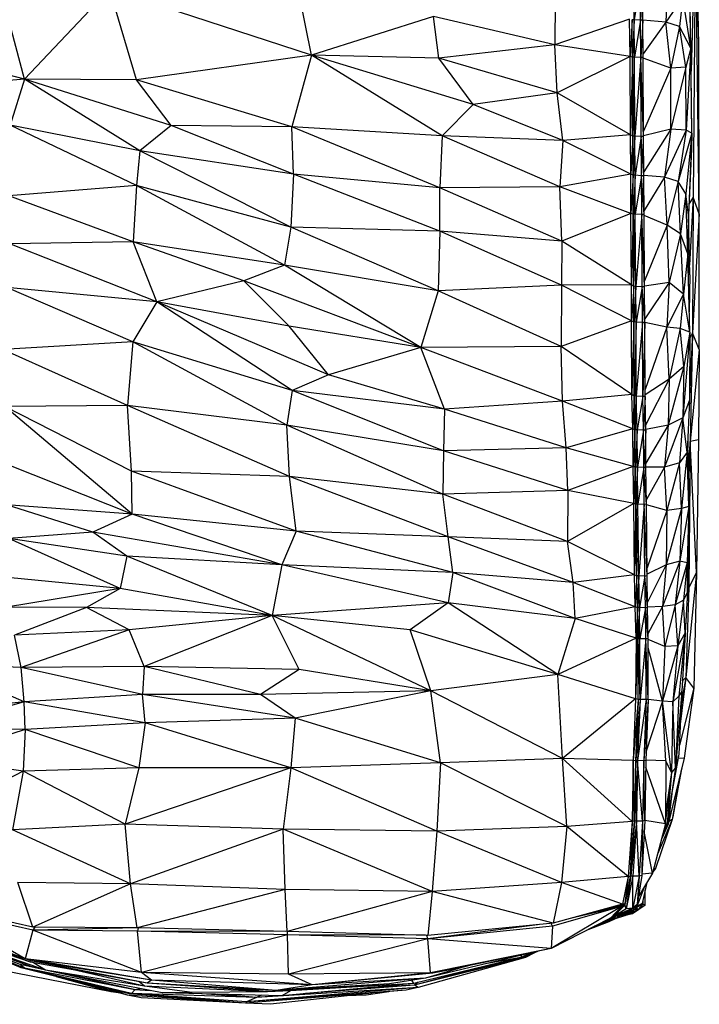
# Model space of a CAD drawing. Header units: millimetres. Extents: x 0 to 2209, y 0 to 979.
# Tile 24 of 27: x 1924 to 2209, y 19 to 432. Entities that reach past the tile are written whole.
import ezdxf

# ---------------------------------------------------------------- set-up
doc = ezdxf.new("R2010")
doc.units = ezdxf.units.MM
doc.header["$MEASUREMENT"] = 0
doc.layers.add('Crea2D$visibili$tangenti', color=7, linetype='Continuous', true_color=0x000000)

msp = doc.modelspace()

# ---------------------------------------------------------------- linework, layer by layer
at = {"layer": 'Crea2D$visibili$tangenti'}
for p, q in [((2207.79, 475.39), (2205.93, 410.48)), ((2207.79, 475.39), (2206.72, 357.59)), ((2209.34, 350.62), (2207.79, 475.39)), ((2209.15, 421.68), (2207.79, 475.39)), ((2209.15, 421.68), (2208.08, 469.56)), ((2046.6, 417.12), (2040.1, 449.7)), ((2182, 431.98), (2181.81, 447.72)), ((2184.52, 447.59), (2182, 431.98)), ((2184.72, 431.84), (2184.52, 447.59)), ((2185.5, 447.57), (2184.72, 431.84)), ((2185.59, 431.82), (2185.5, 447.57)), ((2195.97, 450.03), (2195.29, 431.04)), ((2205.75, 420.1), (2205.27, 446.32)), ((1926.21, 407.08), (1916.22, 444.82)), ((1961.88, 444.87), (1926.21, 407.08)), ((2046.6, 417.12), (1961.88, 444.87)), ((1973.22, 406.89), (1961.88, 444.87)), ((2148.86, 440.15), (2148.76, 421.5)), ((2202.46, 441.48), (2195.29, 431.04)), ((2202.46, 441.48), (2201, 429.14)), ((2205.75, 420.1), (2202.46, 441.48)), ((2205.75, 420.1), (2205.46, 437.84)), ((2205.93, 410.48), (2205.46, 437.84)), ((2097.77, 433.42), (2046.6, 417.12)), ((2148.76, 421.5), (2097.77, 433.42)), ((2100.1, 415.86), (2097.77, 433.42)), ((2180.07, 432.34), (2148.76, 421.5)), ((2180.26, 416.57), (2180.07, 432.34)), ((2181.13, 432.07), (2180.26, 416.57)), ((2182, 431.98), (2181.13, 432.05)), ((2181.24, 416.38), (2181.13, 432.05)), ((2181.33, 416.35), (2181.13, 432.05)), ((2182, 431.98), (2181.33, 416.35)), ((2184.72, 431.84), (2182, 431.98)), ((2182.11, 416.29), (2182, 431.98)), ((2184.72, 431.84), (2182.11, 416.29)), ((2185.59, 431.82), (2184.72, 431.84)), ((2184.82, 416.15), (2184.72, 431.84)), ((2185.59, 431.82), (2184.82, 416.18)), ((2195.29, 431.04), (2185.59, 431.86)), ((2185.79, 416.13), (2185.59, 431.82)), ((2195.29, 431.04), (2185.77, 417.72)), ((2201, 429.14), (2195.29, 431.04)), ((2197.42, 411.71), (2195.29, 431.04)), ((2201, 429.14), (2197.42, 411.71)), ((2205.75, 420.1), (2201, 429.14)), ((2203.62, 412.12), (2201, 429.14)), ((2148.76, 421.5), (2100.1, 415.86)), ((2180.26, 416.57), (2148.76, 421.5)), ((2149.63, 401.43), (2148.76, 421.5)), ((2209.34, 350.62), (2209.15, 421.68)), ((1926.21, 407.08), (1884.63, 417.67)), ((2205.75, 420.1), (2203.62, 412.12)), ((2205.75, 420.1), (2203.82, 385.64)), ((2206.15, 384.38), (2205.75, 420.1)), ((2205.95, 409.74), (2205.75, 420.1)), ((2046.6, 417.12), (1973.22, 406.89)), ((2046.6, 417.12), (2038.36, 387.06)), ((2114.45, 396.47), (2046.6, 417.12)), ((2100.1, 415.86), (2046.6, 417.12)), ((2101.46, 383.33), (2046.6, 417.12)), ((2114.45, 396.47), (2100.1, 415.86)), ((2149.63, 401.43), (2100.1, 415.86)), ((2180.26, 416.57), (2149.63, 401.43)), ((2181.24, 416.38), (2180.26, 416.57)), ((2180.46, 383.81), (2180.26, 416.57)), ((2181.24, 416.38), (2180.46, 383.81)), ((2181.33, 416.35), (2181.24, 416.38)), ((2181.52, 383.22), (2181.24, 416.38)), ((2181.43, 383.2), (2181.24, 416.38)), ((2182.3, 383.16), (2181.33, 416.35)), ((2182.11, 416.29), (2181.33, 416.35)), ((2181.52, 383.22), (2181.33, 416.35)), ((2184.82, 416.15), (2182.11, 416.29)), ((2182.3, 383.16), (2182.11, 416.29)), ((2184.82, 416.15), (2182.3, 383.16)), ((2185.79, 416.13), (2184.82, 416.15)), ((2185.98, 383), (2184.82, 416.15)), ((2185.01, 383), (2184.82, 416.15)), ((2185.98, 383), (2185.79, 416.13)), ((2197.42, 411.71), (2185.79, 415.88)), ((2197.42, 411.71), (2185.97, 385.31)), ((2203.62, 412.12), (2197.42, 386.14)), ((2203.62, 412.12), (2197.42, 411.71)), ((2197.42, 386.14), (2197.42, 411.71)), ((2203.82, 385.64), (2203.62, 412.12)), ((2206.15, 384.38), (2205.95, 409.74)), ((1926.21, 407.08), (1884.63, 403.52)), ((1926.21, 407.08), (1920.11, 387.83)), ((1987.66, 387.68), (1926.21, 407.08)), ((1973.22, 406.89), (1926.21, 407.08)), ((1974.58, 377.09), (1926.21, 407.08)), ((1987.66, 387.68), (1973.22, 406.89)), ((2038.36, 387.06), (1973.22, 406.89)), ((2149.63, 401.43), (2114.45, 396.47)), ((2180.46, 383.81), (2149.63, 401.43)), ((2152.06, 381.3), (2149.63, 401.43)), ((2114.45, 396.47), (2101.46, 383.33)), ((2152.06, 381.3), (2114.45, 396.47)), ((1974.58, 377.09), (1920.11, 387.83)), ((1973.13, 362.53), (1920.11, 387.83)), ((1987.66, 387.68), (1974.58, 377.09)), ((2038.36, 387.06), (1987.66, 387.68)), ((2039.04, 367.23), (1987.66, 387.68)), ((2039.04, 367.23), (2038.36, 387.06)), ((2101.46, 383.33), (2038.36, 387.06)), ((2100.4, 361.45), (2038.36, 387.06)), ((2197.42, 386.14), (2185.98, 383.35)), ((2197.42, 386.14), (2186.07, 368.19)), ((2197.42, 386.14), (2194.8, 365.98)), ((2203.82, 385.64), (2194.8, 365.98)), ((2203.82, 385.64), (2197.42, 386.14)), ((2203.82, 385.64), (2200.52, 364.17)), ((2206.15, 384.38), (2200.52, 364.17)), ((2206.15, 384.38), (2203.62, 358.93)), ((2206.15, 384.38), (2203.82, 385.64)), ((2206.15, 384.38), (2204.78, 350.08)), ((2206.15, 384.38), (2206.04, 377.83)), ((2101.46, 383.33), (2100.4, 361.45)), ((2152.06, 381.3), (2101.46, 383.33)), ((2150.79, 361.96), (2101.46, 383.33)), ((2152.06, 381.3), (2150.79, 361.96)), ((2180.46, 383.81), (2152.06, 381.3)), ((2180.65, 367.24), (2152.06, 381.3)), ((2180.65, 367.24), (2180.46, 383.81)), ((2181.43, 383.2), (2180.46, 383.81)), ((2181.43, 383.2), (2180.65, 367.24)), ((2181.52, 383.22), (2181.43, 383.2)), ((2181.62, 366.8), (2181.43, 383.2)), ((2181.52, 366.75), (2181.43, 383.2)), ((2182.3, 383.16), (2181.52, 383.22)), ((2181.62, 366.8), (2181.52, 383.22)), ((2182.3, 383.16), (2181.62, 366.8)), ((2182.39, 366.75), (2182.3, 383.16)), ((2185.01, 383), (2182.3, 383.16)), ((2185.01, 383), (2182.39, 366.75)), ((2186.08, 366.6), (2185.01, 383)), ((2185.11, 366.59), (2185.01, 383)), ((2185.98, 383), (2185.01, 383)), ((2186.08, 366.61), (2185.98, 383)), ((1974.58, 377.09), (1973.13, 362.53)), ((2039.04, 367.23), (1974.58, 377.09)), ((2037.97, 345), (1974.58, 377.09)), ((2206.04, 377.83), (2204.78, 350.08)), ((2039.04, 367.23), (2037.97, 345)), ((2100.4, 361.45), (2039.04, 367.23)), ((2100.49, 343.37), (2039.04, 367.23)), ((2180.65, 367.24), (2150.79, 361.96)), ((2180.65, 350.8), (2180.65, 367.24)), ((2181.52, 366.75), (2180.65, 367.24)), ((2181.52, 366.75), (2180.65, 350.8)), ((2181.62, 366.8), (2181.52, 366.75)), ((2181.72, 350.5), (2181.52, 366.75)), ((2181.62, 350.42), (2181.52, 366.75)), ((2182.39, 366.75), (2181.62, 366.8)), ((2181.72, 350.5), (2181.62, 366.8)), ((2182.39, 366.75), (2181.72, 350.5)), ((2185.11, 366.59), (2182.39, 366.75)), ((2182.49, 350.45), (2182.39, 366.75)), ((2185.11, 366.59), (2182.49, 350.45)), ((2186.08, 366.6), (2185.11, 366.59)), ((2186.17, 350.3), (2185.11, 366.59)), ((2185.2, 350.29), (2185.11, 366.59)), ((2194.8, 365.98), (2186.08, 366.61)), ((2186.17, 350.3), (2186.08, 366.6)), ((2194.8, 365.98), (2186.16, 351.93)), ((2200.52, 364.17), (2194.8, 365.98)), ((2195.87, 345.87), (2194.8, 365.98)), ((2200.52, 364.17), (2195.87, 345.87)), ((2203.62, 358.93), (2200.52, 364.17)), ((2201.49, 342.19), (2200.52, 364.17)), ((1973.13, 362.53), (1919.62, 358.09)), ((1973.13, 362.53), (1971.77, 338.88)), ((2037.97, 345), (1973.13, 362.53)), ((2035.25, 329.04), (1973.13, 362.53)), ((2150.79, 361.96), (2100.4, 361.45)), ((2100.49, 343.37), (2100.4, 361.45)), ((2151.66, 339.08), (2100.4, 361.45)), ((2180.65, 350.8), (2150.79, 361.96)), ((2151.66, 339.08), (2150.79, 361.96)), ((1971.77, 338.88), (1919.62, 358.09)), ((2203.62, 358.93), (2201.49, 342.19)), ((2204.78, 350.08), (2203.62, 358.93)), ((2204.5, 333.81), (2203.62, 358.93)), ((2206.72, 357.59), (2204.99, 354.61)), ((2206.72, 357.59), (2205.27, 329.07)), ((2206.72, 357.59), (2206.43, 300.67)), ((2209.34, 350.62), (2206.72, 357.59)), ((2180.65, 350.8), (2151.66, 339.08)), ((2181.62, 350.42), (2180.65, 350.8)), ((2180.84, 320.77), (2180.65, 350.8)), ((2181.62, 350.42), (2180.84, 320.77)), ((2181.72, 350.5), (2181.62, 350.42)), ((2181.91, 320.18), (2181.62, 350.42)), ((2181.81, 320.14), (2181.62, 350.42)), ((2182.68, 320.14), (2181.72, 350.5)), ((2181.91, 320.18), (2181.72, 350.5)), ((2182.49, 350.45), (2181.72, 350.5)), ((2185.2, 350.29), (2182.49, 350.45)), ((2182.68, 320.14), (2182.49, 350.45)), ((2185.2, 350.29), (2182.68, 320.14)), ((2186.17, 350.3), (2185.2, 350.29)), ((2186.37, 319.97), (2185.2, 350.29)), ((2185.4, 319.97), (2185.2, 350.29)), ((2186.37, 319.97), (2186.17, 350.3)), ((2195.87, 345.87), (2186.17, 349.96)), ((2204.78, 350.08), (2204.5, 333.81)), ((2205.37, 325.01), (2204.78, 350.08)), ((2209.34, 350.62), (2206.43, 300.67)), ((2209.34, 293.64), (2209.34, 350.62)), ((2037.97, 345), (2035.25, 329.04)), ((2100.49, 343.37), (2037.97, 345)), ((2099.71, 318.28), (2037.97, 345)), ((2100.49, 343.37), (2099.71, 318.28)), ((2151.66, 339.08), (2100.49, 343.37)), ((2151.57, 320.66), (2100.49, 343.37)), ((2195.87, 345.87), (2186.35, 322.43)), ((2196.74, 321.75), (2195.87, 345.87)), ((2201.49, 342.19), (2195.87, 345.87)), ((1971.77, 338.88), (1920, 338.04)), ((1981.75, 313.62), (1971.77, 338.88)), ((2035.25, 329.04), (1971.77, 338.88)), ((2018.2, 322.45), (1971.77, 338.88)), ((2151.66, 339.08), (2151.57, 320.66)), ((2180.84, 320.77), (2151.66, 339.08)), ((2201.49, 342.19), (2196.74, 321.75)), ((2204.5, 333.81), (2201.49, 342.19)), ((2202.75, 316.85), (2201.49, 342.19)), ((1981.75, 313.62), (1920, 338.04)), ((2204.5, 333.81), (2202.75, 316.85)), ((2205.37, 300.91), (2204.5, 333.81)), ((2205.37, 325.01), (2204.5, 333.81)), ((2035.25, 329.04), (2018.2, 322.45)), ((2099.71, 318.28), (2035.25, 329.04)), ((2092.45, 294.57), (2035.25, 329.04)), ((2018.2, 322.45), (1981.75, 313.62)), ((2092.45, 294.57), (2018.2, 322.45)), ((2037.2, 303.44), (2018.2, 322.45)), ((2205.37, 325.01), (2205.14, 309.53)), ((1981.75, 313.62), (1918.74, 319.69)), ((1971.57, 296.83), (1918.74, 319.69)), ((2099.71, 318.28), (2092.45, 294.57)), ((2151.57, 320.66), (2099.71, 318.28)), ((2151.38, 294.93), (2099.71, 318.28)), ((2151.57, 320.66), (2151.38, 294.93)), ((2180.84, 320.77), (2151.57, 320.66)), ((2180.94, 305.71), (2151.57, 320.66)), ((2180.94, 305.71), (2180.84, 320.77)), ((2181.81, 320.14), (2180.84, 320.77)), ((2181.81, 320.14), (2180.94, 305.71)), ((2181.91, 320.18), (2181.81, 320.14)), ((2182, 305.22), (2181.81, 320.14)), ((2181.91, 305.19), (2181.81, 320.14)), ((2182, 305.22), (2181.91, 320.18)), ((2182.68, 320.14), (2181.91, 320.18)), ((2182.68, 320.14), (2182, 305.22)), ((2182.78, 305.17), (2182.68, 320.14)), ((2185.4, 319.97), (2182.68, 320.14)), ((2185.4, 319.97), (2182.78, 305.17)), ((2186.47, 305.02), (2185.4, 319.97)), ((2185.5, 305.02), (2185.4, 319.97)), ((2186.37, 319.97), (2185.4, 319.97)), ((2196.74, 321.75), (2186.37, 320.22)), ((2186.47, 305.02), (2186.37, 319.97)), ((2196.74, 321.75), (2186.46, 306.55)), ((2196.74, 321.75), (2195.68, 303.1)), ((2202.75, 316.85), (2196.74, 321.75)), ((2202.75, 316.85), (2195.68, 303.1)), ((2202.75, 316.85), (2201.29, 302.44)), ((2205.37, 300.91), (2202.75, 316.85)), ((1981.75, 313.62), (1971.57, 296.83)), ((2038.55, 276.46), (1981.75, 313.62)), ((2053.77, 283.05), (1981.75, 313.62)), ((2037.2, 303.44), (1981.75, 313.62)), ((2092.45, 294.57), (2037.2, 303.44)), ((2053.77, 283.05), (2037.2, 303.44)), ((2180.94, 305.71), (2151.38, 294.93)), ((2181.04, 274.83), (2180.94, 305.71)), ((2181.91, 305.19), (2180.94, 305.71)), ((2181.91, 305.19), (2181.04, 274.83)), ((2182, 305.22), (2181.91, 305.19)), ((2182.11, 274.16), (2181.91, 305.19)), ((2182, 274.14), (2181.91, 305.19)), ((2182.11, 274.16), (2182, 305.22)), ((2182.78, 305.17), (2182, 305.22)), ((2182.78, 305.17), (2182.11, 274.16)), ((2182.88, 274.09), (2182.78, 305.17)), ((2185.5, 305.02), (2182.78, 305.17)), ((2185.5, 305.02), (2182.88, 274.09)), ((2185.59, 273.95), (2185.5, 305.02)), ((2186.47, 305.02), (2185.5, 305.02)), ((2186.47, 305.02), (2185.59, 273.95)), ((2186.56, 273.94), (2186.47, 305.02)), ((2195.68, 303.1), (2186.47, 304.94)), ((2195.68, 303.1), (2186.55, 276.82)), ((2201.29, 302.44), (2195.68, 303.1)), ((2196.64, 281.2), (2195.68, 303.1)), ((2201.29, 302.44), (2196.64, 281.2)), ((2205.37, 300.91), (2201.29, 302.44)), ((2202.85, 286.5), (2201.29, 302.44)), ((2205.37, 300.91), (2202.46, 265.06)), ((2205.37, 300.91), (2202.85, 286.5)), ((2205.37, 300.91), (2205.17, 272.43)), ((2206.43, 300.67), (2205.18, 273.93)), ((2206.43, 300.67), (2205.35, 298.44)), ((2206.43, 300.67), (2205.56, 255.1)), ((2209.34, 293.64), (2206.43, 300.67)), ((1971.57, 296.83), (1917.1, 293.65)), ((1969.34, 270.23), (1917.1, 293.65)), ((1971.57, 296.83), (1969.34, 270.23)), ((2038.55, 276.46), (1971.57, 296.83)), ((2036.22, 261.89), (1971.57, 296.83)), ((2092.45, 294.57), (2053.77, 283.05)), ((2151.38, 294.93), (2092.45, 294.57)), ((2151.96, 271.96), (2092.45, 294.57)), ((2102.43, 268.56), (2092.45, 294.57)), ((2181.04, 274.83), (2151.38, 294.93)), ((2151.96, 271.96), (2151.38, 294.93)), ((2209.34, 293.64), (2205.56, 255.1)), ((2209.34, 293.64), (2208.95, 255.75)), ((2202.85, 286.5), (2196.25, 261.91)), ((2202.85, 286.5), (2196.64, 281.2)), ((2202.85, 286.5), (2202.46, 265.06)), ((2053.77, 283.05), (2038.55, 276.46)), ((2102.43, 268.56), (2053.77, 283.05)), ((2196.64, 281.2), (2186.56, 274.68)), ((2196.64, 281.2), (2186.81, 261.92)), ((2196.64, 281.2), (2196.25, 261.91)), ((2038.55, 276.46), (2036.22, 261.89)), ((2102.43, 268.56), (2038.55, 276.46)), ((2102.04, 251.08), (2038.55, 276.46)), ((2181.04, 274.83), (2151.96, 271.96)), ((2182, 274.14), (2181.04, 274.83)), ((2181.43, 260.4), (2181.04, 274.83)), ((2182, 274.14), (2181.43, 260.4)), ((2182.11, 274.16), (2182, 274.14)), ((2182.3, 260), (2182, 274.14)), ((2182.88, 274.09), (2182.11, 274.16)), ((2182.3, 260), (2182.11, 274.16)), ((2182.39, 260), (2182.11, 274.16)), ((2182.88, 274.09), (2182.39, 260)), ((2185.59, 273.95), (2182.88, 274.09)), ((2183.27, 259.93), (2182.88, 274.09)), ((2185.59, 273.95), (2183.27, 259.93)), ((2185.89, 259.78), (2185.59, 273.95)), ((2186.56, 273.94), (2185.6, 273.95)), ((2186.56, 273.94), (2185.89, 259.78)), ((2186.85, 259.8), (2186.56, 273.94)), ((1969.34, 270.23), (1917.87, 269.8)), ((1971.28, 224.62), (1917.87, 269.8)), ((1971.09, 242.67), (1917.87, 269.8)), ((1971.09, 242.67), (1969.34, 270.23)), ((2036.22, 261.89), (1969.34, 270.23)), ((2037.39, 240.41), (1969.34, 270.23)), ((2102.43, 268.56), (2102.04, 251.08)), ((2151.96, 271.96), (2102.43, 268.56)), ((2153.41, 252.39), (2102.43, 268.56)), ((2181.43, 260.4), (2151.96, 271.96)), ((2153.41, 252.39), (2151.96, 271.96)), ((2205.17, 272.43), (2202.46, 265.06)), ((2205.17, 272.43), (2204.2, 250.65)), ((2202.46, 265.06), (2194.71, 244.24)), ((2202.46, 265.06), (2196.25, 261.91)), ((2202.46, 265.06), (2201, 246.13)), ((2204.2, 250.65), (2202.46, 265.06)), ((2037.39, 240.41), (2036.22, 261.89)), ((2102.04, 251.08), (2036.22, 261.89)), ((2101.75, 232.96), (2036.22, 261.89)), ((2181.43, 260.4), (2153.41, 252.39)), ((2181.62, 244.54), (2181.43, 260.4)), ((2182.3, 260), (2181.43, 260.4)), ((2196.25, 261.91), (2186.85, 260.11)), ((2196.25, 261.91), (2186.94, 245.9)), ((2196.25, 261.91), (2194.71, 244.24)), ((2182.3, 260), (2181.62, 244.54)), ((2182.39, 260), (2182.3, 260)), ((2182.59, 244.28), (2182.3, 260)), ((2182.49, 244.27), (2182.3, 260)), ((2183.27, 259.93), (2182.39, 260)), ((2182.59, 244.28), (2182.39, 260)), ((2183.27, 259.93), (2182.59, 244.28)), ((2185.89, 259.78), (2183.27, 259.93)), ((2183.36, 244.22), (2183.27, 259.93)), ((2185.89, 259.78), (2183.36, 244.22)), ((2186.85, 259.8), (2185.89, 259.78)), ((2186.08, 244.1), (2185.89, 259.78)), ((2186.85, 259.8), (2186.08, 244.1)), ((2186.95, 244.15), (2186.85, 259.8)), ((2204.54, 258.25), (2204.5, 253.15)), ((2153.41, 252.39), (2102.04, 251.08)), ((2181.62, 244.54), (2153.41, 252.39)), ((2154.19, 234.5), (2153.41, 252.39)), ((2204.5, 253.15), (2204.2, 250.65)), ((2205.27, 226.05), (2204.5, 253.15)), ((2205.56, 255.1), (2204.69, 246.49)), ((2205.56, 255.1), (2204.8, 242.67)), ((2205.56, 255.1), (2204.98, 193.85)), ((2208.95, 255.75), (2205.56, 255.1)), ((2208.18, 200.14), (2205.56, 255.1)), ((2208.95, 255.75), (2208.18, 200.14)), ((2102.04, 251.08), (2101.75, 232.96)), ((2154.19, 234.5), (2102.04, 251.08)), ((2204.2, 250.65), (2201, 246.13)), ((2204.2, 250.65), (2201.88, 226.97)), ((2205.27, 226.05), (2204.2, 250.65)), ((2204.98, 227.85), (2204.2, 250.65)), ((1971.28, 224.62), (1919.62, 245.14)), ((2181.62, 244.54), (2154.19, 234.5)), ((2181.81, 228.98), (2181.62, 244.54)), ((2182.49, 244.27), (2181.62, 244.54)), ((2182.49, 244.27), (2181.81, 228.98)), ((2182.59, 244.28), (2182.49, 244.27)), ((2182.78, 228.83), (2182.49, 244.27)), ((2182.68, 228.78), (2182.49, 244.27)), ((2183.36, 244.22), (2182.59, 244.28)), ((2182.78, 228.83), (2182.59, 244.28)), ((2183.36, 244.22), (2182.78, 228.83)), ((2183.56, 228.77), (2183.36, 244.22)), ((2186.08, 244.1), (2183.36, 244.22)), ((2186.08, 244.1), (2183.56, 228.77)), ((2186.95, 244.15), (2186.08, 244.1)), ((2187.15, 228.75), (2186.08, 244.1)), ((2186.17, 228.67), (2186.08, 244.1)), ((2194.71, 244.24), (2186.95, 244.25)), ((2187.15, 228.75), (2186.95, 244.15)), ((2194.71, 244.24), (2187.12, 230.72)), ((2201, 246.13), (2194.71, 244.24)), ((2195.77, 226.05), (2194.71, 244.24)), ((2201, 246.13), (2195.77, 226.05)), ((2201.88, 226.97), (2201, 246.13)), ((2037.39, 240.41), (1971.09, 242.67)), ((2040.2, 217.41), (1971.09, 242.67)), ((1971.28, 224.62), (1971.09, 242.67)), ((2040.2, 217.41), (2037.39, 240.41)), ((2101.75, 232.96), (2037.39, 240.41)), ((2103.88, 215.11), (2037.39, 240.41)), ((2154.19, 234.5), (2101.75, 232.96)), ((2103.88, 215.11), (2101.75, 232.96)), ((2153.99, 213.14), (2101.75, 232.96)), ((2154.19, 234.5), (2153.99, 213.14)), ((2181.81, 228.98), (2154.19, 234.5)), ((1971.28, 224.62), (1918.55, 228.49)), ((1954.81, 216.97), (1918.55, 228.49)), ((2181.81, 228.98), (2153.99, 213.14)), ((2182.68, 228.78), (2181.81, 228.98)), ((2182.11, 199.1), (2181.81, 228.98)), ((2182.68, 228.78), (2182.11, 199.1)), ((2182.78, 228.83), (2182.68, 228.78)), ((2183.07, 198.62), (2182.68, 228.78)), ((2183.07, 198.71), (2182.78, 228.83)), ((2183.95, 198.65), (2182.78, 228.83)), ((2183.56, 228.77), (2182.78, 228.83)), ((2186.17, 228.67), (2183.56, 228.77)), ((2183.95, 198.65), (2183.56, 228.77)), ((2186.17, 228.67), (2183.95, 198.65)), ((2187.15, 228.75), (2186.17, 228.67)), ((2187.43, 198.76), (2186.17, 228.67)), ((2186.47, 198.62), (2186.17, 228.67)), ((2187.43, 198.76), (2187.15, 228.75)), ((2195.77, 226.05), (2187.15, 228.55)), ((2204.98, 227.85), (2201.1, 204.85)), ((2204.98, 227.85), (2201.88, 226.97)), ((2204.98, 227.85), (2204.2, 204.2)), ((2205.27, 226.05), (2204.98, 227.85)), ((1971.28, 224.62), (1954.81, 216.97)), ((2034.09, 203.31), (1971.28, 224.62)), ((2040.2, 217.41), (1971.28, 224.62)), ((2195.77, 226.05), (2187.4, 202.1)), ((2201.88, 226.97), (2195.48, 203.25)), ((2195.77, 226.05), (2195.48, 203.25)), ((2201.88, 226.97), (2195.77, 226.05)), ((2201.88, 226.97), (2201.1, 204.85)), ((2205.27, 226.05), (2204.2, 204.2)), ((2205.27, 226.05), (2204.4, 191.96)), ((1954.81, 216.97), (1919.62, 214.38)), ((2034.09, 203.31), (1954.81, 216.97)), ((1969.05, 206.96), (1954.81, 216.97)), ((2040.2, 217.41), (2034.09, 203.31)), ((2103.88, 215.11), (2040.2, 217.41)), ((2105.92, 200.1), (2040.2, 217.41)), ((2153.99, 213.14), (2103.88, 215.11)), ((2156.42, 195.87), (2103.88, 215.11)), ((2105.92, 200.1), (2103.88, 215.11)), ((1966.24, 193.36), (1919.62, 214.38)), ((1969.05, 206.96), (1919.62, 214.38)), ((2182.11, 199.1), (2153.99, 213.14)), ((2156.42, 195.87), (2153.99, 213.14)), ((1969.05, 206.96), (1966.24, 193.36)), ((2030.02, 182.06), (1969.05, 206.96)), ((2034.09, 203.31), (1969.05, 206.96)), ((2034.09, 203.31), (2030.02, 182.06)), ((2103.88, 187.34), (2034.09, 203.31)), ((2105.92, 200.1), (2034.09, 203.31)), ((2195.48, 203.25), (2187.43, 199.41)), ((2195.48, 203.25), (2187.6, 187.6)), ((2201.1, 204.85), (2193.83, 185.87)), ((2195.48, 203.25), (2193.83, 185.87)), ((2201.1, 204.85), (2195.48, 203.25)), ((2201.1, 204.85), (2199.16, 186.55)), ((2204.2, 204.2), (2199.16, 186.55)), ((2204.2, 204.2), (2201.1, 204.85)), ((2204.2, 204.2), (2202.65, 188.42)), ((2204.4, 191.96), (2204.2, 204.2)), ((2105.92, 200.1), (2103.88, 187.34)), ((2156.42, 195.87), (2105.92, 200.1)), ((2157.19, 180.8), (2105.92, 200.1)), ((2182.11, 199.1), (2156.42, 195.87)), ((2182.49, 185.67), (2182.11, 199.1)), ((2183.07, 198.62), (2182.11, 199.1)), ((2183.07, 198.62), (2182.49, 185.67)), ((2183.95, 198.65), (2183.07, 198.71)), ((2183.36, 185.32), (2183.07, 198.62)), ((2183.95, 198.65), (2183.36, 185.39)), ((2186.47, 198.62), (2183.95, 198.65)), ((2184.24, 185.35), (2183.95, 198.65)), ((2186.47, 198.62), (2184.24, 185.35)), ((2187.43, 198.76), (2186.47, 198.62)), ((2187.63, 185.44), (2186.47, 198.62)), ((2186.76, 185.3), (2186.47, 198.62)), ((2187.63, 185.44), (2187.43, 198.76)), ((2208.18, 200.14), (2203.62, 156.09)), ((2208.18, 200.14), (2204.98, 193.85)), ((2208.18, 200.14), (2207.02, 151.59)), ((1966.24, 193.36), (1919.04, 197.96)), ((2182.49, 185.67), (2156.42, 195.87)), ((2157.19, 180.8), (2156.42, 195.87)), ((1966.24, 193.36), (1918.55, 185.55)), ((1966.24, 193.36), (1952.19, 185.46)), ((2030.02, 182.06), (1966.24, 193.36)), ((2204.4, 191.96), (2202.65, 188.42)), ((2204.4, 191.96), (2203.43, 174.82)), ((2204.98, 193.85), (2203.62, 156.09)), ((2204.98, 193.85), (2204.16, 187.68)), ((2204.98, 193.85), (2204.45, 193.79)), ((2103.88, 187.34), (2030.02, 182.06)), ((2103.88, 187.34), (2087.99, 175.97)), ((2157.19, 180.8), (2103.88, 187.34)), ((2150.02, 157.32), (2103.88, 187.34)), ((2199.16, 186.55), (2193.83, 185.87)), ((2199.16, 186.55), (2194.9, 168.99)), ((2202.65, 188.42), (2199.16, 186.55)), ((2200.33, 169.32), (2199.16, 186.55)), ((2202.65, 188.42), (2200.33, 169.32)), ((2203.43, 174.82), (2202.65, 188.42)), ((1952.19, 185.46), (1918.55, 185.55)), ((1952.19, 185.46), (1921.95, 173.81)), ((2030.02, 182.06), (1952.19, 185.46)), ((1970.02, 176.04), (1952.19, 185.46)), ((2030.02, 182.06), (1970.02, 176.04)), ((2030.02, 182.06), (1976.42, 160.6)), ((2041.46, 159.36), (2030.02, 182.06)), ((2096.61, 150.41), (2030.02, 182.06)), ((2087.99, 175.97), (2030.02, 182.06)), ((2182.49, 185.67), (2157.19, 180.8)), ((2183.36, 185.32), (2182.49, 185.67)), ((2182.78, 172.52), (2182.49, 185.67)), ((2183.36, 185.32), (2182.78, 172.52)), ((2184.24, 185.35), (2183.36, 185.39)), ((2183.65, 172.3), (2183.36, 185.32)), ((2183.56, 172.23), (2183.36, 185.32)), ((2184.24, 185.35), (2183.65, 172.3)), ((2184.43, 172.26), (2184.24, 185.35)), ((2186.76, 185.3), (2184.24, 185.35)), ((2186.76, 185.3), (2184.43, 172.26)), ((2187.63, 185.44), (2186.76, 185.3)), ((2187.82, 172.33), (2186.76, 185.3)), ((2186.95, 172.23), (2186.76, 185.3)), ((2193.83, 185.87), (2187.63, 185.59)), ((2187.82, 172.33), (2187.63, 185.44)), ((2193.83, 185.87), (2187.79, 174.42)), ((2194.9, 168.99), (2193.83, 185.87)), ((2157.19, 180.8), (2150.02, 157.32)), ((2182.78, 172.52), (2157.19, 180.8)), ((1970.02, 176.04), (1921.95, 173.81)), ((1924.76, 160.21), (1921.95, 173.81)), ((1970.02, 176.04), (1924.76, 160.21)), ((1976.42, 160.6), (1970.02, 176.04)), ((2150.02, 157.32), (2087.99, 175.97)), ((2096.61, 150.41), (2087.99, 175.97)), ((2203.43, 174.82), (2198.29, 145.79)), ((2203.43, 174.82), (2200.33, 169.32)), ((2203.43, 174.82), (2200.81, 148.26)), ((2203.36, 174.17), (2201.97, 150.33)), ((2182.78, 172.52), (2150.02, 157.32)), ((2182.78, 172.52), (2182.59, 147.11)), ((2183.56, 172.23), (2182.59, 147.11)), ((2183.56, 172.23), (2182.78, 172.52)), ((2183.65, 172.3), (2183.56, 172.23)), ((2183.75, 146.8), (2183.56, 172.23)), ((2183.65, 146.75), (2183.56, 172.23)), ((2184.43, 172.26), (2183.65, 172.3)), ((2184.52, 146.77), (2183.65, 172.3)), ((2183.75, 146.8), (2183.65, 172.3)), ((2186.95, 172.23), (2184.43, 172.26)), ((2184.52, 146.77), (2184.43, 172.26)), ((2186.95, 172.23), (2184.52, 146.77)), ((2187.82, 172.33), (2186.95, 172.23)), ((2187.92, 146.83), (2186.95, 172.23)), ((2187.05, 146.74), (2186.95, 172.23)), ((2187.92, 146.83), (2187.82, 172.33)), ((2194.9, 168.99), (2187.82, 172)), ((2193.83, 146.12), (2187.84, 168.44)), ((2200.33, 169.32), (2193.83, 146.12)), ((2194.9, 168.99), (2193.83, 146.12)), ((2200.33, 169.32), (2194.9, 168.99)), ((2200.33, 169.32), (2198.29, 145.79)), ((1926.02, 145.83), (1888.7, 161.96)), ((1924.76, 160.21), (1888.7, 161.96)), ((1976.42, 160.6), (1924.76, 160.21)), ((1926.02, 145.83), (1924.76, 160.21)), ((1975.65, 148.86), (1924.76, 160.21)), ((1976.42, 160.6), (1975.65, 148.86)), ((2025.17, 148.92), (1976.42, 160.6)), ((2041.46, 159.36), (1976.42, 160.6)), ((2041.46, 159.36), (2025.17, 148.92)), ((2096.61, 150.41), (2041.46, 159.36)), ((2150.02, 157.32), (2096.61, 150.41)), ((2182.59, 147.11), (2150.02, 157.32)), ((2151.86, 121.99), (2150.02, 157.32)), ((2203.62, 156.09), (2201.41, 137.52)), ((2203.62, 156.09), (2201.73, 144.91)), ((2203.62, 156.09), (2202.21, 154.47)), ((2207.02, 151.59), (2203.62, 156.09)), ((1975.65, 148.86), (1926.02, 145.83)), ((2025.17, 148.92), (1975.65, 148.86)), ((2039.72, 138.95), (1975.65, 148.86)), ((1976.81, 136.98), (1975.65, 148.86)), ((2096.61, 150.41), (2025.17, 148.92)), ((2039.72, 138.95), (2025.17, 148.92)), ((2096.61, 150.41), (2039.72, 138.95)), ((2100.78, 120.19), (2096.61, 150.41)), ((2151.86, 121.99), (2096.61, 150.41)), ((2201.97, 150.33), (2199.36, 118.07)), ((2201.97, 150.33), (2200.81, 148.26)), ((2201.97, 150.33), (2200.81, 123.89)), ((2207.02, 151.59), (2200.97, 127.57)), ((2207.02, 151.59), (2202.94, 122.19)), ((1926.02, 145.83), (1888.7, 135.06)), ((1926.02, 145.83), (1888.79, 141.73)), ((1926.41, 134.15), (1926.02, 145.83)), ((1976.81, 136.98), (1926.02, 145.83)), ((2182.59, 147.11), (2151.86, 121.99)), ((2182.59, 147.11), (2181.62, 121.16)), ((2183.65, 146.75), (2181.62, 121.16)), ((2183.65, 146.75), (2182.59, 147.11)), ((2183.75, 146.8), (2182.59, 121.13)), ((2183.65, 146.75), (2182.59, 121.13)), ((2184.52, 146.77), (2182.68, 121.17)), ((2183.73, 146.16), (2182.68, 121.17)), ((2184.52, 146.77), (2183.46, 121.16)), ((2187.05, 146.74), (2183.46, 121.16)), ((2183.75, 146.8), (2183.65, 146.75)), ((2184.52, 146.77), (2183.75, 146.8)), ((2187.05, 146.74), (2184.52, 146.77)), ((2187.92, 146.83), (2186.08, 121.13)), ((2187.05, 146.74), (2186.08, 121.13)), ((2187.92, 146.81), (2186.95, 121.19)), ((2187.92, 146.83), (2187.05, 146.74)), ((2193.83, 146.12), (2187.1, 125.11)), ((2193.83, 146.12), (2187.92, 146.81)), ((2195.29, 121.05), (2193.83, 146.12)), ((2197.71, 116.13), (2193.83, 146.12)), ((2198.29, 145.79), (2193.83, 146.12)), ((2198.29, 145.79), (2197.71, 116.13)), ((2200.81, 148.26), (2198.29, 145.79)), ((2199.36, 118.07), (2198.29, 145.79)), ((2200.81, 148.26), (2199.36, 118.07)), ((1976.81, 136.98), (1926.41, 134.15)), ((1976.81, 136.98), (1974.19, 118.16)), ((2039.72, 138.95), (1976.81, 136.98)), ((2037.87, 118.08), (1976.81, 136.98)), ((2039.72, 138.95), (2037.87, 118.08)), ((2100.78, 120.19), (2039.72, 138.95)), ((1926.41, 134.15), (1888.41, 122.11)), ((1926.41, 134.15), (1888.7, 135.06)), ((1926.41, 134.15), (1925.53, 116.73)), ((1974.19, 118.16), (1926.41, 134.15)), ((1925.53, 116.73), (1888.41, 122.11)), ((2100.78, 120.19), (2037.87, 118.08)), ((2100.78, 120.19), (2099.23, 91.58)), ((2151.86, 121.99), (2100.78, 120.19)), ((2153.7, 93.5), (2100.78, 120.19)), ((2181.13, 95.62), (2151.86, 121.99)), ((2181.62, 121.16), (2151.86, 121.99)), ((2153.7, 93.5), (2151.86, 121.99)), ((2181.62, 121.16), (2181.13, 95.62)), ((2182, 95.7), (2181.62, 121.16)), ((2182.59, 121.13), (2181.62, 121.16)), ((2182.59, 121.13), (2182, 95.7)), ((2182.68, 121.17), (2182.2, 95.82)), ((2182.59, 120.95), (2182.2, 95.82)), ((2182.68, 121.17), (2182.59, 121.13)), ((2182.98, 95.77), (2182.68, 121.17)), ((2183.46, 121.16), (2182.68, 121.17)), ((2183.46, 121.16), (2182.98, 95.77)), ((2186.08, 121.13), (2183.46, 121.16)), ((2185.5, 95.77), (2183.46, 121.16)), ((2186.08, 121.13), (2185.5, 95.77)), ((2186.95, 121.19), (2186.08, 121.13)), ((2186.47, 95.96), (2186.08, 121.13)), ((2186.95, 121.19), (2186.47, 95.97)), ((2195.29, 121.05), (2186.95, 121.3)), ((2195.29, 121.05), (2195.19, 94.56)), ((2197.71, 116.13), (2195.29, 121.05)), ((2202.94, 122.19), (2196.25, 94.55)), ((2200.81, 123.89), (2197.59, 106.25)), ((2200.81, 123.89), (2199.36, 118.07)), ((2202.94, 122.19), (2200.46, 122)), ((2202.94, 122.19), (2201, 114.04)), ((1925.53, 116.73), (1887.05, 96.5)), ((1925.53, 116.73), (1921.07, 92.12)), ((1974.19, 118.16), (1925.53, 116.73)), ((1968.37, 94.48), (1925.53, 116.73)), ((1974.19, 118.16), (1968.37, 94.48)), ((2037.87, 118.08), (1968.37, 94.48)), ((2037.87, 118.08), (1974.19, 118.16)), ((2037.87, 118.08), (2034.77, 92.36)), ((2099.23, 91.58), (2037.87, 118.08)), ((2195.19, 94.56), (2186.9, 118.42)), ((2197.71, 116.13), (2195.2, 95.9)), ((2197.71, 116.13), (2195.21, 99.11)), ((2199.36, 118.07), (2195.87, 94.71)), ((2197.71, 116.13), (2195.87, 94.7)), ((2199.36, 118.07), (2197.71, 116.13)), ((2201.66, 116.82), (2197.91, 96.49)), ((2201.79, 117.34), (2198.29, 97.62)), ((2201, 114.04), (2196.25, 94.55)), ((2201, 114.04), (2197.9, 96.46)), ((2197.8, 107.38), (2196.25, 94.55)), ((2181.13, 95.62), (2153.7, 93.5)), ((2181.13, 95.62), (2179.49, 72.5)), ((2182, 95.7), (2180.36, 72.57)), ((2181.13, 95.62), (2180.36, 72.57)), ((2182.2, 95.82), (2180.55, 72.75)), ((2182.98, 95.77), (2180.55, 72.75)), ((2182, 95.7), (2180.55, 72.75)), ((2182, 95.7), (2181.13, 95.62)), ((2182.98, 95.77), (2181.43, 72.64)), ((2182.2, 95.82), (2182, 95.7)), ((2182.98, 95.77), (2182.2, 95.82)), ((2184.04, 72.68), (2182.98, 95.77)), ((2185.5, 95.77), (2182.98, 95.77)), ((2185.5, 95.77), (2184.04, 72.68)), ((2186.47, 95.96), (2185.2, 73)), ((2185.5, 95.77), (2185.2, 73)), ((2186.47, 95.96), (2185.5, 95.77)), ((2195.19, 94.56), (2186.47, 95.97)), ((2197.9, 96.46), (2190.93, 75.93)), ((2197.9, 96.46), (2191.79, 81.84)), ((2197.9, 96.46), (2196.51, 95.61)), ((2198.29, 97.62), (2197.9, 96.46)), ((1968.37, 94.48), (1921.07, 92.12)), ((1970.61, 69.49), (1921.07, 92.12)), ((2034.77, 92.36), (1968.37, 94.48)), ((1970.61, 69.49), (1968.37, 94.48)), ((2034.77, 92.36), (1970.61, 69.49)), ((2097.29, 66.18), (2034.77, 92.36)), ((2035.55, 67.04), (2034.77, 92.36)), ((2099.23, 91.58), (2034.77, 92.36)), ((2099.23, 91.58), (2097.29, 66.18)), ((2153.7, 93.5), (2099.23, 91.58)), ((2151.47, 69.95), (2099.23, 91.58)), ((2153.7, 93.5), (2151.47, 69.95)), ((2179.49, 72.5), (2153.7, 93.5)), ((2189.66, 73.88), (2186.22, 91.47)), ((2195.19, 94.56), (2189.66, 73.88)), ((2196.25, 94.55), (2193.56, 88.45)), ((2195.87, 94.7), (2193.68, 88.89)), ((2195.87, 94.7), (2193.82, 89.44)), ((2195.87, 94.7), (2194.19, 90.82)), ((2195.87, 94.7), (2194.91, 93.52)), ((2196.25, 94.55), (2195.54, 93.82)), ((2190.93, 75.93), (2189.83, 74.51)), ((2190.93, 75.93), (2190.12, 75.59)), ((2179.49, 72.5), (2151.47, 69.95)), ((2179.49, 72.5), (2177.16, 60.89)), ((2180.36, 72.57), (2178.03, 61.11)), ((2179.49, 72.5), (2178.03, 61.11)), ((2180.36, 72.57), (2178.13, 60.74)), ((2180.55, 72.75), (2178.14, 60.8)), ((2180.55, 72.75), (2178.71, 58.92)), ((2181.43, 72.64), (2178.71, 58.92)), ((2180.36, 72.57), (2179.49, 72.5)), ((2180.55, 72.75), (2180.36, 72.57)), ((2181.43, 72.64), (2180.55, 72.75)), ((2184.04, 72.68), (2181.43, 59.28)), ((2184.04, 72.68), (2181.43, 72.64)), ((2181.43, 59.28), (2181.43, 72.64)), ((2185.2, 73), (2183.27, 60.82)), ((2184.04, 72.68), (2183.27, 60.82)), ((2189.66, 73.88), (2183.8, 64.2)), ((2185.2, 73), (2184.04, 72.68)), ((2189.66, 73.88), (2185.23, 73.45)), ((1929.6, 51.31), (1923.4, 69.99)), ((1970.61, 69.49), (1923.4, 69.99)), ((1970.61, 69.49), (1929.6, 51.31)), ((2035.55, 67.04), (1970.61, 69.49)), ((1973.41, 50.96), (1970.61, 69.49)), ((2035.55, 67.04), (1973.41, 50.96)), ((2097.29, 66.18), (2035.55, 67.04)), ((2036.42, 49.44), (2035.55, 67.04)), ((2097.29, 66.18), (2036.42, 49.44)), ((2097.29, 66.18), (2095.45, 47.81)), ((2151.47, 69.95), (2097.29, 66.18)), ((2147.99, 52.93), (2097.29, 66.18)), ((2151.47, 69.95), (2147.99, 52.93)), ((2177.16, 60.89), (2151.47, 69.95)), ((2186.28, 68.3), (2183.07, 59.89)), ((2187.32, 70), (2185.4, 61.18)), ((2186.66, 60.54), (2186.62, 66.78)), ((2185.63, 62.25), (2185.59, 60.98)), ((2185.59, 60.98), (2185.59, 62.04)), ((1929.6, 51.31), (1889.38, 60.12)), ((1929.7, 50), (1889.47, 58.99)), ((1926.5, 37.97), (1889.47, 58.99)), ((2176.68, 59.89), (2147.21, 42.38)), ((2176.68, 59.89), (2147.79, 51.68)), ((2177.16, 60.89), (2147.99, 52.93)), ((2176.68, 59.89), (2155.09, 54.87)), ((2177.16, 60.54), (2161.35, 56.58)), ((2177.65, 60.12), (2172.02, 55.03)), ((2176.68, 59.89), (2172.02, 55.03)), ((2177.65, 60.12), (2172.9, 55.49)), ((2176.96, 59.45), (2173.77, 55.92)), ((2181.43, 59.28), (2173.77, 55.92)), ((2178.71, 58.92), (2173.77, 55.92)), ((2181.43, 59.28), (2176.57, 56.73)), ((2177.16, 60.54), (2176.68, 59.89)), ((2177.65, 60.12), (2176.68, 59.89)), ((2179.59, 57.92), (2176.68, 55.54)), ((2178.03, 61.11), (2177.16, 60.89)), ((2178.03, 61.11), (2177.16, 60.54)), ((2177.16, 60.54), (2177.16, 60.89)), ((2178.13, 60.74), (2177.16, 60.54)), ((2177.65, 60.12), (2177.16, 60.54)), ((2178.13, 60.74), (2177.65, 60.12)), ((2180.36, 58.15), (2177.94, 56.06)), ((2179.59, 57.92), (2177.94, 56.05)), ((2178.13, 60.74), (2178.03, 61.11)), ((2178.71, 58.92), (2178.13, 60.74)), ((2179.59, 57.92), (2178.32, 57.41)), ((2181.43, 59.28), (2178.71, 58.92)), ((2180.36, 58.15), (2178.81, 56.3)), ((2182, 58.53), (2178.82, 56.32)), ((2179.59, 57.92), (2179.35, 58.19)), ((2179.62, 58.33), (2179.59, 57.92)), ((2180.36, 58.15), (2179.59, 57.92)), ((2180.36, 58.15), (2180.05, 58.56)), ((2180.97, 59.04), (2180.36, 58.15)), ((2183.75, 58.63), (2180.36, 56.75)), ((2182, 58.53), (2180.36, 56.75)), ((2182, 58.53), (2180.36, 58.15)), ((2186.66, 60.54), (2181.24, 56.88)), ((2183.75, 58.63), (2181.24, 56.88)), ((2182, 58.53), (2181.38, 59.26)), ((2183.27, 60.82), (2181.43, 59.28)), ((2183.75, 58.63), (2181.5, 59.34)), ((2182.98, 59.52), (2181.62, 59.44)), ((2182.98, 59.52), (2181.79, 59.59)), ((2183.75, 58.63), (2182, 58.53)), ((2183.07, 59.89), (2182.08, 59.83)), ((2183.07, 59.89), (2182.1, 59.85)), ((2182.98, 59.52), (2182.8, 59.87)), ((2185.59, 60.98), (2182.98, 59.52)), ((2183.75, 58.63), (2182.98, 59.52)), ((2185.4, 61.18), (2183.07, 59.89)), ((2185.59, 60.98), (2183.75, 58.63)), ((2186.66, 60.54), (2183.75, 58.63)), ((2185.59, 60.98), (2185.07, 61)), ((2186.66, 60.54), (2185.59, 60.98)), ((2172.02, 55.03), (2147.21, 42.38)), ((2172.51, 54.08), (2169.31, 53.17)), ((2170.38, 53.65), (2169.72, 53.85)), ((2170.96, 54.39), (2170.09, 54.04)), ((2170.53, 54.22), (2170.38, 53.65)), ((2171.47, 54.18), (2170.38, 53.65)), ((2172.51, 54.08), (2170.38, 53.65)), ((2171.31, 54.16), (2170.74, 54.3)), ((2171.31, 54.16), (2170.77, 54.31)), ((2171.34, 54.15), (2170.79, 54.32)), ((2172.61, 54.83), (2170.82, 54.33)), ((2172.02, 55.03), (2170.96, 54.39)), ((2171.92, 54.8), (2170.96, 54.39)), ((2172.9, 55.49), (2171.04, 54.43)), ((2176.68, 55.54), (2171.34, 54.15)), ((2174.64, 55.07), (2171.34, 54.15)), ((2173.77, 54.62), (2171.34, 53.57)), ((2173.48, 54.58), (2171.34, 54.15)), ((2172.51, 54.08), (2171.34, 53.57)), ((2172.61, 54.83), (2171.53, 54.63)), ((2172.9, 55.49), (2171.92, 54.8)), ((2172.61, 54.83), (2171.93, 54.81)), ((2172.9, 55.49), (2172.02, 55.03)), ((2173.09, 55.23), (2172.11, 54.93)), ((2172.94, 55.3), (2172.34, 55.09)), ((2172.79, 55.27), (2172.42, 55.15)), ((2173.77, 54.62), (2172.51, 54.08)), ((2172.98, 54.48), (2172.51, 54.08)), ((2172.6, 54.4), (2172.51, 54.08)), ((2172.91, 55.17), (2172.61, 54.83)), ((2172.8, 55.26), (2172.64, 55.31)), ((2174.64, 55.07), (2172.69, 54.92)), ((2176.57, 56.73), (2172.8, 55.26)), ((2175.7, 56.11), (2172.8, 55.26)), ((2173.77, 55.92), (2172.8, 55.26)), ((2173.21, 55.38), (2173.09, 55.23)), ((2173.22, 55.38), (2173.09, 55.23)), ((2173.17, 55.37), (2173.09, 55.23)), ((2173.77, 55.92), (2173.19, 55.77)), ((2174.64, 55.07), (2173.37, 55.43)), ((2173.77, 55.92), (2173.44, 56.01)), ((2176.68, 55.54), (2173.48, 54.58)), ((2174.43, 54.86), (2173.66, 54.57)), ((2176.57, 56.73), (2173.77, 55.92)), ((2174.43, 54.86), (2173.77, 54.62)), ((2173.84, 54.69), (2173.77, 54.62)), ((2173.79, 54.67), (2173.77, 54.62)), ((2178.32, 57.41), (2174.64, 55.07)), ((2175.42, 56.02), (2174.64, 55.07)), ((2176.68, 55.54), (2174.64, 55.07)), ((2176.57, 56.73), (2175.7, 56.11)), ((2178.32, 57.41), (2176.68, 55.54)), ((2177.94, 56.05), (2176.68, 55.54)), ((2178.32, 57.41), (2177.56, 57.25)), ((2178.81, 56.3), (2177.94, 56.05)), ((2178.32, 57.41), (2178.19, 57.58)), ((2178.43, 57.71), (2178.32, 57.41)), ((2180.36, 56.75), (2178.81, 56.3)), ((2181.24, 56.88), (2178.94, 56.34)), ((2181.24, 56.88), (2180.36, 56.75)), ((1935.03, 33.16), (1887.92, 49.65)), ((1928.82, 34.81), (1887.92, 49.65)), ((1928.63, 36.56), (1888.12, 50.36)), ((1928.63, 36.56), (1888.5, 50.77)), ((1926.36, 38.03), (1888.5, 50.77)), ((1926.5, 37.97), (1889.09, 51.97)), ((1929.7, 50), (1926.5, 37.97)), ((1973.41, 50.96), (1929.6, 51.31)), ((1930.45, 51.31), (1929.7, 50)), ((1973.6, 50.95), (1929.7, 50)), ((1973.61, 49.54), (1929.7, 50)), ((1975.26, 32.29), (1929.7, 50)), ((2036.42, 49.44), (1973.41, 50.96)), ((1973.8, 50.95), (1973.61, 49.54)), ((2147.99, 52.93), (2095.45, 47.81)), ((2141.45, 52.29), (2095.45, 46.42)), ((2147.79, 51.68), (2095.45, 46.42)), ((2147.79, 51.68), (2147.2, 52.85)), ((2147.79, 51.68), (2147.21, 42.38)), ((2171.34, 53.57), (2161.88, 49.86)), ((2171.34, 53.57), (2162.95, 50.4)), ((2169.31, 53.17), (2165.42, 51.66)), ((2169.31, 53.17), (2166.69, 52.31)), ((2169.31, 53.17), (2168.77, 53.37)), ((2170.38, 53.65), (2169.31, 53.17)), ((2171.34, 53.57), (2169.31, 53.17)), ((2170.38, 53.65), (2169.42, 53.7)), ((1928.82, 34.81), (1887.73, 49.53)), ((1924.27, 35.55), (1887.73, 49.53)), ((1924.76, 34.15), (1890.95, 48.3)), ((1926.11, 34.05), (1893.54, 47.31)), ((2035.72, 49.45), (1973.61, 49.54)), ((2036.52, 48.03), (1973.61, 49.54)), ((1975.26, 32.29), (1973.61, 49.54)), ((2036.52, 48.03), (1975.26, 32.29)), ((2095.45, 47.81), (2036.42, 49.44)), ((2036.52, 48.03), (2036.52, 49.43)), ((2094.38, 47.84), (2036.52, 48.03)), ((2095.45, 46.42), (2036.52, 48.03)), ((2036.9, 31.48), (2036.52, 48.03)), ((2095.45, 46.42), (2036.9, 31.48)), ((2095.45, 46.42), (2095.06, 47.82)), ((2147.21, 42.38), (2095.45, 46.42)), ((2096.51, 32.05), (2095.45, 46.42)), ((2147.21, 42.38), (2096.51, 32.05)), ((2147.21, 42.38), (2097.49, 32)), ((1975.26, 32.29), (1926.5, 37.97)), ((1928.82, 37.2), (1926.5, 37.97)), ((1979.52, 29.03), (1926.52, 37.97)), ((1928.82, 37.2), (1928.63, 36.56)), ((1977.58, 27.79), (1928.82, 37.2)), ((1979.52, 29.03), (1928.82, 37.2)), ((2134.51, 38.54), (2089.54, 27.68)), ((2136.16, 38.64), (2089.83, 26.97)), ((2136.35, 38.55), (2089.83, 26.97)), ((2136.35, 38.55), (2091.38, 25.95)), ((2137.81, 40.23), (2094.38, 29.88)), ((2134.51, 38.54), (2118.81, 35.7)), ((2134.7, 39.45), (2132.83, 39.04)), ((2139.47, 40.77), (2134.51, 38.54)), ((2139.43, 40.76), (2134.51, 38.54)), ((2138.19, 39.8), (2134.51, 38.54)), ((2134.6, 39.43), (2134.51, 38.54)), ((2137.81, 40.23), (2134.7, 39.45)), ((2141.68, 41.23), (2136.16, 38.64)), ((2138.19, 39.8), (2136.16, 38.64)), ((2136.35, 38.55), (2136.16, 38.64)), ((2140.65, 40.74), (2136.35, 38.55)), ((2140.23, 40.55), (2136.35, 38.55)), ((2138.64, 40.6), (2137.81, 40.23)), ((2138.05, 40.47), (2137.81, 40.23)), ((2140.95, 41.07), (2138.19, 39.8)), ((1962.56, 24.14), (1916.03, 33.18)), ((1934.38, 33.34), (1924.27, 35.55)), ((1926.11, 34.05), (1924.27, 35.55)), ((1928.82, 34.81), (1924.27, 35.55)), ((1924.76, 34.15), (1924.43, 34.74)), ((1956.63, 26.24), (1924.76, 34.15)), ((1972.45, 25.01), (1926.11, 34.05)), ((1970.02, 23.3), (1926.11, 34.05)), ((1970.99, 23.38), (1926.11, 34.05)), ((1977.58, 27.79), (1928.63, 36.56)), ((1935.03, 33.16), (1928.82, 34.81)), ((1935.03, 33.16), (1929.87, 36.34)), ((1983.88, 23.64), (1935.03, 33.16)), ((1976.52, 26.53), (1935.03, 33.16)), ((1976.52, 26.53), (1946.66, 33.33)), ((2122.67, 35.68), (2089.83, 26.97)), ((2109.31, 34.15), (2094.38, 29.88)), ((2109.31, 34.15), (2097.49, 32)), ((2115.26, 35.71), (2109.31, 34.15)), ((1972.13, 25.08), (1936.29, 32.92)), ((1962.56, 24.14), (1939.59, 30.47)), ((1972.45, 25.01), (1943.46, 31.52)), ((1969.44, 22.77), (1944, 29.67)), ((1979.52, 29.03), (1975.26, 32.29)), ((2046.89, 27.11), (1975.26, 32.29)), ((2036.9, 31.48), (1975.26, 32.29)), ((1979.52, 29.03), (1977.58, 27.79)), ((2031.77, 24.66), (1979.52, 29.03)), ((2046.89, 27.11), (1979.52, 29.03)), ((2094.38, 29.88), (2031.77, 24.66)), ((2096.51, 32.05), (2036.9, 31.48)), ((2046.89, 27.11), (2036.9, 31.48)), ((2096.51, 32.05), (2046.89, 27.11)), ((2097.49, 32), (2046.89, 27.11)), ((2094.38, 29.88), (2046.89, 27.11)), ((2094.38, 29.88), (2079.36, 27.5)), ((2089.54, 27.68), (2088.66, 28.97)), ((2097.49, 32), (2096.51, 32.05)), ((1959.37, 25.5), (1952.2, 27.34)), ((1957.78, 25.93), (1955.52, 26.52)), ((1969.44, 22.77), (1962.17, 25.22)), ((1972.45, 25.01), (1970.99, 23.38)), ((1975.07, 25.36), (1972.45, 25.01)), ((1978.96, 24.6), (1972.45, 25.01)), ((1976.52, 26.53), (1974.13, 28.41)), ((1996.49, 23.79), (1976.52, 26.53)), ((2028.18, 24.16), (1976.52, 26.53)), ((2013.54, 25.22), (1977.58, 27.79)), ((2031.77, 24.66), (1977.58, 27.79)), ((2031.77, 24.66), (2013.54, 25.22)), ((2028.18, 24.16), (2013.54, 25.22)), ((2091.38, 25.95), (2019.36, 19.95)), ((2091.38, 25.95), (2023.53, 21.81)), ((2079.36, 27.5), (2028.18, 24.16)), ((2079.36, 27.5), (2031.77, 24.66)), ((2046.89, 27.11), (2031.77, 24.66)), ((2089.54, 27.68), (2034.09, 22.47)), ((2089.54, 27.68), (2037.77, 24.51)), ((2043.72, 25.18), (2037.77, 24.51)), ((2089.83, 26.97), (2044.11, 23.41)), ((2089.83, 26.97), (2070.65, 25.91)), ((2091.38, 25.95), (2086.34, 24.76)), ((2091.41, 28.14), (2089.83, 26.97)), ((2091.38, 25.95), (2089.83, 26.97)), ((1964.11, 24.21), (1962.56, 24.14)), ((1964.97, 23.98), (1962.56, 24.14)), ((1964.69, 24.06), (1962.56, 24.14)), ((1966.4, 23.59), (1962.56, 24.14)), ((2018.88, 19.34), (1969.44, 22.77)), ((1975.06, 21.67), (1969.44, 22.77)), ((1970.99, 23.38), (1970.02, 23.3)), ((2018.88, 19.34), (1970.02, 23.3)), ((2023.53, 21.81), (1970.99, 23.38)), ((2019.36, 19.95), (1970.99, 23.38)), ((2018.88, 19.34), (1970.99, 23.38)), ((2018.88, 19.34), (1975.06, 21.67)), ((1996.49, 23.79), (1983.88, 23.64)), ((2034.09, 22.47), (1983.88, 23.64)), ((2028.18, 24.16), (1996.49, 23.79)), ((2023.53, 21.81), (2000.47, 23.25)), ((2023.53, 21.81), (2007.19, 23.1)), ((2086.34, 24.76), (2018.88, 19.34)), ((2086.34, 24.76), (2019.36, 19.95)), ((2023.53, 21.81), (2019.36, 19.95)), ((2025.65, 22.67), (2023.53, 21.81)), ((2032.49, 22.51), (2023.53, 21.81)), ((2037.77, 24.51), (2028.18, 24.16)), ((2071.96, 23.6), (2029.34, 18.89)), ((2037.77, 24.51), (2034.09, 22.47)), ((2069.57, 22.73), (2061.1, 22.4)), ((2079.11, 24.18), (2069.57, 22.73)), ((2019.36, 19.95), (2018.88, 19.34)), ((2029.34, 18.89), (2018.88, 19.34))]:
    msp.add_line(p, q, dxfattribs=at)

doc.saveas('drawing.dxf')
